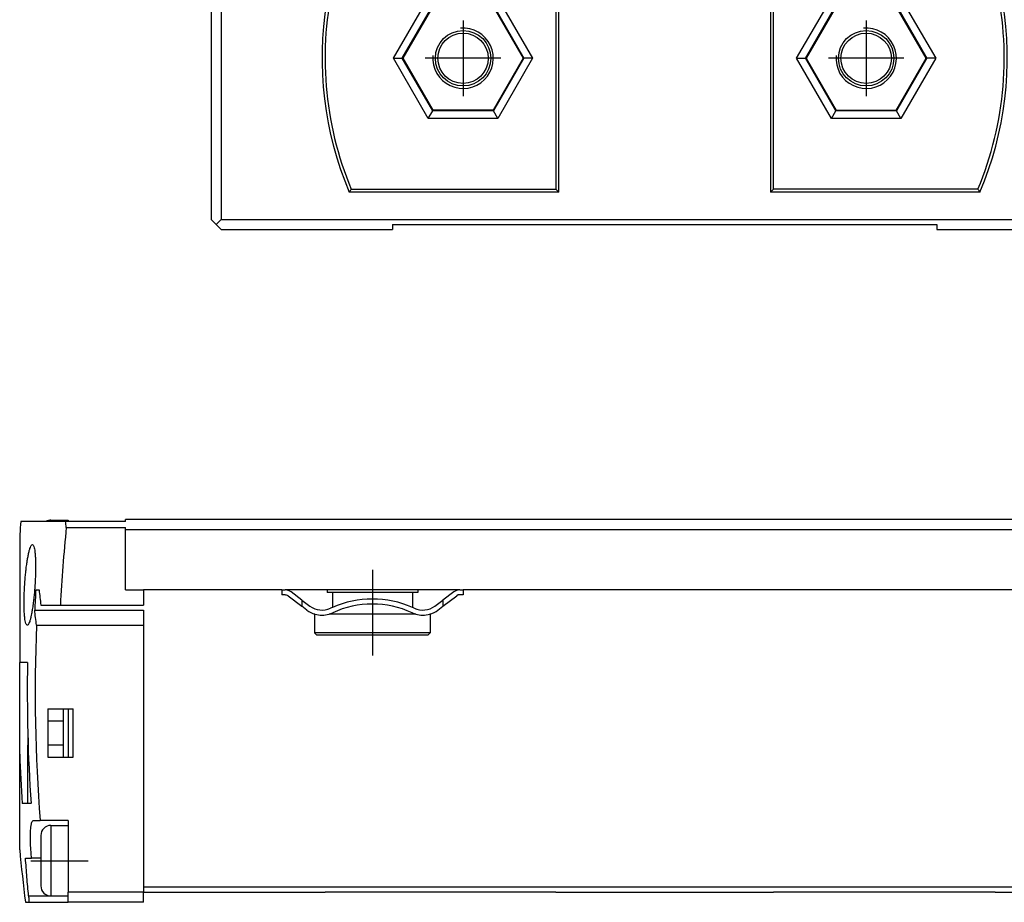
# Model space of a CAD drawing. Header units: millimetres. Extents: x -285 to 970, y -217 to 203.
# Tile 16 of 24: x 446 to 543, y -96 to -9. Entities that reach past the tile are written whole.
import ezdxf

# ---------------------------------------------------------------- set-up
doc = ezdxf.new("R2010")
doc.units = ezdxf.units.MM
doc.linetypes.add('DOT_CENTER', pattern=[14, 12, -1, 0, -1])
doc.layers.add('1', color=7, linetype='Continuous')

# ---------------------------------------------------------------- blocks, each defined once
blk = doc.blocks.new('CABEZA__19', base_point=(475.9, -95.458))
at = {"color": 7, "linetype": 'Continuous'}
for p, q in [((476.803, -95.458), (475.9, -95.458)), ((486.15, -95.458), (476.803, -95.458)), ((493.049, -95.458), (486.15, -95.458)), ((498.8, -95.458), (493.049, -95.458)), ((526.151, -95.458), (520.4, -95.458)), ((533.05, -95.458), (526.151, -95.458)), ((542.397, -95.458), (533.05, -95.458)), ((542.397, -95.458), (543.3, -95.458))]:
    blk.add_line(p, q, dxfattribs=at)
blk = doc.blocks.new('REGLA__20', base_point=(445.6, -96.458))
at = {"color": 7, "linetype": 'Continuous'}
for p, q in [((448.7, -58.535), (450.4, -58.535)), ((456.1, -58.658), (456.1, -58.458)), ((896.1, -58.458), (456.1, -58.458)), ((450.144, -58.658), (445.724, -58.658)), ((450.4, -58.658), (450.144, -58.658)), ((450.224, -59.258), (456.1, -59.258)), ((456.1, -58.658), (450.4, -58.658)), ((456.1, -59.458), (456.1, -59.258)), ((456.1, -59.458), (896.1, -59.458)), ((456.1, -65.458), (456.1, -59.458)), ((445.6, -59.935), (445.6, -72.656)), ((447.2, -65.458), (447.526, -65.458)), ((456.1, -65.458), (457.9, -65.458)), ((457.9, -65.458), (457.9, -66.958)), ((471.6, -65.458), (457.9, -65.458)), ((471.6, -65.458), (471.6, -65.958)), ((471.6, -65.458), (471.933, -65.458)), ((489.267, -65.458), (471.933, -65.458)), ((476.1, -65.458), (476.1, -65.708)), ((485.1, -65.458), (485.1, -65.708)), ((489.267, -65.458), (489.6, -65.458)), ((571.6, -65.458), (489.6, -65.458)), ((489.6, -65.458), (489.6, -65.958)), ((471.933, -65.958), (471.6, -65.958)), ((472.233, -66.058), (473.6, -67.083)), ((473.6, -66.458), (472.533, -65.658)), ((476.625, -65.708), (476.1, -65.708)), ((484.575, -65.708), (476.625, -65.708)), ((476.625, -65.708), (476.625, -67.19)), ((484.575, -65.708), (484.575, -67.19)), ((485.1, -65.708), (484.575, -65.708)), ((488.667, -65.658), (487.6, -66.458)), ((487.6, -67.083), (488.967, -66.058)), ((489.125, -65.958), (488.967, -66.058)), ((489.6, -65.958), (489.125, -65.958)), ((447.702, -66.958), (449.635, -66.958)), ((449.635, -66.958), (457.9, -66.958)), ((473.6, -66.458), (474.4, -67.058)), ((474.1, -67.458), (473.6, -67.083)), ((486.8, -67.058), (487.6, -66.458)), ((487.1, -67.458), (487.6, -67.083)), ((447.09, -67.458), (457.9, -67.458)), ((457.9, -67.458), (457.9, -68.957)), ((474.85, -67.858), (474.85, -69.708)), ((474.9, -67.858), (474.85, -67.858)), ((476.625, -67.858), (476.3, -67.858)), ((476.625, -67.738), (476.625, -67.858)), ((484.575, -67.858), (476.625, -67.858)), ((484.575, -67.738), (484.575, -67.858)), ((484.9, -67.858), (484.575, -67.858)), ((486.35, -67.858), (486.3, -67.858)), ((486.35, -67.858), (486.35, -69.708)), ((447.265, -68.957), (457.9, -68.957)), ((457.9, -68.957), (457.9, -94.958)), ((486.35, -69.708), (474.85, -69.708)), ((475.1, -69.958), (474.85, -69.708)), ((486.1, -69.958), (475.1, -69.958)), ((486.1, -69.958), (486.35, -69.708)), ((445.6, -81.755), (445.6, -72.656)), ((446.379, -72.656), (445.6, -72.656)), ((448.4, -77.256), (449.9, -77.256)), ((448.4, -77.256), (448.4, -82.056)), ((449.9, -77.256), (450.4, -77.256)), ((449.9, -77.256), (449.9, -78.456)), ((450.4, -77.256), (450.9, -77.256)), ((450.9, -82.056), (450.9, -77.256)), ((448.4, -78.456), (449.9, -78.456)), ((449.9, -78.456), (449.9, -80.856)), ((446.4, -79.511), (446.4, -80.856)), ((446.4, -86.656), (446.4, -80.856)), ((446.437, -80.856), (446.4, -80.856)), ((449.9, -80.856), (448.4, -80.856)), ((449.9, -80.856), (449.9, -82.056)), ((445.6, -91.234), (445.6, -81.755)), ((448.4, -82.056), (449.9, -82.056)), ((449.9, -82.056), (450.4, -82.056)), ((450.4, -82.056), (450.9, -82.056)), ((446.4, -86.656), (445.853, -86.656)), ((446.722, -86.656), (446.4, -86.656)), ((446.952, -88.328), (447.623, -88.328)), ((450.4, -88.328), (447.623, -88.328)), ((448.7, -88.828), (450.4, -88.828)), ((450.4, -88.328), (450.4, -88.828)), ((450.4, -88.828), (450.4, -95.458)), ((446.176, -92.082), (446.775, -92.082)), ((447.7, -92.082), (446.775, -92.082)), ((450.4, -95.828), (450.4, -95.458)), ((457.9, -94.958), (457.9, -95.458)), ((457.9, -96.458), (457.9, -95.458)), ((457.9, -95.458), (475.9, -95.458)), ((476.803, -95.458), (475.9, -95.458)), ((486.15, -95.458), (476.803, -95.458)), ((493.049, -95.458), (486.15, -95.458)), ((498.8, -95.458), (493.049, -95.458)), ((498.8, -95.458), (520.4, -95.458)), ((526.151, -95.458), (520.4, -95.458)), ((533.05, -95.458), (526.151, -95.458)), ((542.397, -95.458), (533.05, -95.458)), ((542.397, -95.458), (543.3, -95.458)), ((543.3, -95.458), (894.3, -95.458)), ((446.171, -96.458), (446.498, -96.458)), ((446.498, -96.458), (450.4, -96.458)), ((448.7, -95.828), (450.4, -95.828)), ((450.4, -96.458), (450.4, -95.828)), ((457.9, -96.458), (450.4, -96.458))]:
    blk.add_line(p, q, dxfattribs=at)
at = {"color": 3, "linetype": 'Continuous'}
for p, q in [((473.6, -66.458), (473.6, -67.083)), ((487.6, -66.458), (487.6, -67.083)), ((450.4, -77.256), (450.4, -82.056)), ((457.9, -95.458), (450.4, -95.458)), ((894.3, -94.958), (457.9, -94.958)), ((446.481, -95.828), (448.7, -95.828))]:
    blk.add_line(p, q, dxfattribs=at)
at = {"color": 7, "linetype": 'Continuous'}
for centre, radius, start, end in [((448.7, -59.535), 1, 90, 118.69536), ((612.87, -75.585), 168, 174.21744, 174.65504), ((612.87, -75.585), 163.463, 174.26776, 176.97486), ((612.87, -75.585), 165.979, 176.50213, 177.19358), ((471.933, -66.458), 1, 53.1301, 90), ((489.267, -66.458), 1, 90, 126.8699), ((471.933, -66.458), 0.5, 53.1301, 90), ((480.6, -76.272), 9.914, 66.36253, 113.63747), ((475.6, -65.458), 2, 233.1301, 295.11695), ((480.6, -76.272), 9.914, 113.63747, 114.75301), ((480.6, -76.272), 9.414, 65.25599, 114.74401), ((480.6, -76.272), 9.914, 65.24699, 66.36253), ((485.6, -65.458), 2, 244.88305, 306.8699), ((475.6, -65.458), 2.5, 233.1301, 253.7398), ((475.6, -65.458), 2.5, 253.7398, 286.2602), ((475.6, -65.458), 2.5, 286.2602, 295.07806), ((485.6, -65.458), 2.5, 244.92194, 245.79517), ((485.6, -65.458), 2.5, 245.79517, 253.7398), ((485.6, -65.458), 2.5, 253.7398, 286.2602), ((485.6, -65.458), 2.5, 286.2602, 306.8699), ((612.87, -75.585), 165.737, 177.70833, 184.40982), ((612.87, -75.585), 166.516, 178.99214, 183.81221), ((612.87, -75.585), 167.383, 182.11251, 183.79243), ((448.7, -89.828), 1, 90, 180), ((612.87, -75.585), 168, 185.34496, 187.13724), ((448.7, -94.828), 1, 180, 270)]:
    blk.add_arc(centre, radius, start, end, dxfattribs=at)
at = {"color": 3, "linetype": 'Continuous'}
for points, knots in [([(448.7, -58.535), (448.7, -58.555), (448.7, -58.596), (448.7, -58.637), (448.7, -58.658)], [0, 0, 0, 0, 0.0596797, 0.1228149, 0.1228149, 0.1228149, 0.1228149]), ([(448.7, -88.828), (448.7, -88.906), (448.7, -89.068), (448.7, -89.299), (448.7, -89.548), (448.7, -89.827), (448.7, -90.167), (448.7, -90.551), (448.7, -90.901), (448.7, -91.227), (448.7, -91.53), (448.7, -91.869), (448.7, -92.179), (448.7, -92.442), (448.7, -92.619), (448.7, -92.741), (448.7, -92.792), (448.7, -92.813)], [0, 0, 0, 0, 0.234448, 0.48475, 0.694749, 0.979302, 1.323576, 1.712738, 2.131955, 2.373664, 2.689659, 3.041699, 3.391543, 3.618197, 3.833219, 3.921347, 3.984869, 3.984869, 3.984869, 3.984869]), ([(448.7, -92.813), (448.7, -92.983), (448.7, -93.284), (448.7, -93.671), (448.7, -94.002), (448.7, -94.352), (448.7, -94.772), (448.7, -95.154), (448.7, -95.458), (448.7, -95.63), (448.7, -95.752), (448.7, -95.803), (448.7, -95.828)], [0, 0, 0, 0, 0.510345, 0.902381, 1.162218, 1.502893, 1.952971, 2.421806, 2.64846, 2.863482, 2.939114, 3.015132, 3.015132, 3.015132, 3.015132])]:
    blk.add_open_spline(points, degree=3, knots=knots, dxfattribs=at)
at = {"color": 7, "linetype": 'Continuous'}
for points, knots in [([(450.4, -58.535), (450.4, -58.54), (450.4, -58.55), (450.4, -58.573), (450.4, -58.61), (450.4, -58.64), (450.4, -58.658)], [0, 0, 0, 0, 0.0128633, 0.0308396, 0.0692631, 0.1228149, 0.1228149, 0.1228149, 0.1228149]), ([(450.224, -59.258), (450.211, -59.158), (450.183, -58.958), (450.157, -58.758), (450.144, -58.658)], [0, 0, 0, 0, 0.3027322, 0.6053907, 0.6053907, 0.6053907, 0.6053907]), ([(446.35, -68.958), (446.32, -68.941), (446.249, -68.903), (446.196, -68.735), (446.141, -68.524), (446.109, -68.286), (446.082, -68.039), (446.06, -67.743), (446.041, -67.326), (446.034, -66.913), (446.035, -66.5), (446.043, -66.088), (446.061, -65.553), (446.094, -64.941), (446.139, -64.331), (446.189, -63.8), (446.235, -63.391), (446.276, -63.068), (446.318, -62.763), (446.372, -62.416), (446.442, -62.027), (446.523, -61.664), (446.606, -61.36), (446.69, -61.155), (446.759, -61.004), (446.834, -60.97), (446.861, -60.958)], [0, 0, 0, 0, 0.100167, 0.234886, 0.49776, 0.768198, 0.949673, 1.243047, 1.657541, 2.202701, 2.481567, 2.897852, 3.437844, 4.088003, 4.735049, 5.273388, 5.689446, 5.96948, 6.248446, 6.61429, 7.023487, 7.43296, 7.733273, 7.959768, 8.111695, 8.200487, 8.200487, 8.200487, 8.200487]), ([(446.861, -60.958), (446.892, -60.975), (446.962, -61.013), (447.016, -61.18), (447.07, -61.39), (447.114, -61.7), (447.146, -62.054), (447.166, -62.44), (447.175, -62.784), (447.178, -63.089), (447.178, -63.412), (447.17, -63.825), (447.152, -64.361), (447.119, -64.973), (447.073, -65.585), (447.022, -66.117), (446.977, -66.527), (446.924, -66.942), (446.864, -67.359), (446.79, -67.778), (446.728, -68.074), (446.667, -68.326), (446.605, -68.556), (446.521, -68.761), (446.453, -68.912), (446.378, -68.946), (446.35, -68.958)], [0, 0, 0, 0, 0.100156, 0.234307, 0.496103, 0.764975, 1.165099, 1.565163, 1.923695, 2.198787, 2.478253, 2.895096, 3.435778, 4.086938, 4.735421, 5.275104, 5.69217, 5.972635, 6.530338, 6.953449, 7.251581, 7.434, 7.733769, 7.960092, 8.112182, 8.200948, 8.200948, 8.200948, 8.200948]), ([(447.526, -65.458), (447.554, -65.708), (447.609, -66.209), (447.671, -66.708), (447.702, -66.958)], [0, 0, 0, 0, 0.754936, 1.510269, 1.510269, 1.510269, 1.510269]), ([(447.265, -68.957), (447.234, -68.708), (447.172, -68.208), (447.117, -67.708), (447.09, -67.458)], [0, 0, 0, 0, 0.75497, 1.509546, 1.509546, 1.509546, 1.509546]), ([(446.775, -92.082), (446.758, -91.876), (446.716, -91.391), (446.677, -90.654), (446.664, -89.969), (446.678, -89.411), (446.704, -88.984), (446.764, -88.661), (446.814, -88.423), (446.911, -88.356), (446.952, -88.328)], [0, 0, 0, 0, 0.621985, 1.457821, 2.214233, 2.67509, 3.138057, 3.484912, 3.681027, 3.826272, 3.826272, 3.826272, 3.826272]), ([(447.7, -89.828), (447.7, -89.897), (447.7, -90.039), (447.7, -90.26), (447.7, -90.499), (447.7, -90.743), (447.7, -90.981), (447.7, -91.194), (447.7, -91.369), (447.7, -91.509), (447.7, -91.614), (447.7, -91.701), (447.7, -91.765), (447.7, -91.801), (447.7, -91.813)], [0, 0, 0, 0, 0.205724, 0.427846, 0.661433, 0.922517, 1.161211, 1.374935, 1.561112, 1.687978, 1.793395, 1.876584, 1.949452, 1.984869, 1.984869, 1.984869, 1.984869]), ([(447.7, -91.813), (447.7, -91.894), (447.7, -92.066), (447.7, -92.344), (447.7, -92.697), (447.7, -92.96), (447.7, -93.117)], [0, 0, 0, 0, 0.243637, 0.515132, 0.833975, 1.303705, 1.303705, 1.303705, 1.303705]), ([(446.481, -95.828), (446.424, -95.204), (446.31, -93.956), (446.221, -92.707), (446.176, -92.082)], [0, 0, 0, 0, 1.879066, 3.757861, 3.757861, 3.757861, 3.757861]), ([(447.7, -93.117), (447.7, -93.18), (447.7, -93.309), (447.7, -93.605), (447.7, -93.971), (447.7, -94.332), (447.7, -94.57), (447.7, -94.693), (447.7, -94.774), (447.7, -94.81), (447.7, -94.828)], [0, 0, 0, 0, 0.190185, 0.387991, 0.887769, 1.28767, 1.469975, 1.603142, 1.657153, 1.711427, 1.711427, 1.711427, 1.711427]), ([(446.481, -95.828), (446.484, -95.863), (446.49, -95.926), (446.497, -96.012), (446.503, -96.098), (446.509, -96.187), (446.513, -96.279), (446.514, -96.353), (446.513, -96.403), (446.509, -96.433), (446.507, -96.45), (446.5, -96.456), (446.498, -96.458)], [0, 0, 0, 0, 0.1058656, 0.1914951, 0.256941, 0.3661694, 0.4589497, 0.5333005, 0.587639, 0.6087642, 0.6257159, 0.6349479, 0.6349479, 0.6349479, 0.6349479])]:
    blk.add_open_spline(points, degree=3, knots=knots, dxfattribs=at)
at = {"layer": '1', "color": 2, "linetype": 'DOT_CENTER'}
for p, q in [((480.6, -63.458), (480.6, -71.958)), ((446.7, -92.328), (452.4, -92.328))]:
    blk.add_line(p, q, dxfattribs=at)
blk = doc.blocks.new('Regla_G2_cm340-T__21', base_point=(445.6, -96.458))
for name, p in [('REGLA__20', (445.6, -96.458)), ('CABEZA__19', (475.9, -95.458))]:
    blk.add_blockref(name, p)
blk = doc.blocks.new('B1', base_point=(626, -76))
blk.add_blockref('Regla_G2_cm340-T__21', (445.6, -96.458))
blk = doc.blocks.new('CABEZA__25', base_point=(464.6, -29.69))
at = {"color": 7, "linetype": 'Continuous'}
for p, q in [((482.6, -2.69), (482.6, -4.19)), ((536.6, -4.19), (536.6, -2.69)), ((464.6, -4.513), (464.6, -4.19)), ((476.68, -4.19), (464.6, -4.19)), ((464.6, -4.513), (464.6, -4.704)), ((464.6, -5.759), (464.6, -4.704)), ((482.6, -4.19), (476.68, -4.19)), ((482.717, -4.19), (482.6, -4.19)), ((488.357, -4.19), (482.717, -4.19)), ((499.198, -4.19), (488.357, -4.19)), ((499.1, -4.64), (498.8, -4.94)), ((499.1, -4.64), (520.1, -4.64)), ((499.1, -25.99), (499.1, -4.64)), ((520.002, -4.19), (499.198, -4.19)), ((530.842, -4.19), (520.002, -4.19)), ((520.4, -4.94), (520.1, -4.64)), ((520.1, -4.64), (520.1, -25.99)), ((536.483, -4.19), (530.842, -4.19)), ((536.6, -4.19), (536.483, -4.19)), ((542.52, -4.19), (536.6, -4.19)), ((542.52, -4.19), (554.6, -4.19)), ((554.6, -4.513), (554.6, -4.19)), ((554.6, -4.513), (554.6, -4.704)), ((554.6, -5.759), (554.6, -4.704)), ((464.6, -6.142), (464.6, -5.759)), ((498.8, -4.94), (476.803, -4.94)), ((498.8, -4.94), (498.8, -25.69)), ((508.294, -7.176), (509.384, -5.288)), ((508.316, -7.163), (509.384, -5.314)), ((509.816, -5.288), (510.906, -7.176)), ((509.816, -5.314), (510.884, -7.163)), ((542.397, -4.94), (520.4, -4.94)), ((520.4, -25.69), (520.4, -4.94)), ((554.6, -6.142), (554.6, -5.759)), ((464.6, -6.636), (464.6, -6.142)), ((464.6, -7.136), (464.6, -6.636)), ((486.15, -6.714), (486.583, -7.464)), ((493.049, -6.714), (492.616, -7.464)), ((526.151, -6.714), (526.584, -7.464)), ((533.05, -6.714), (532.617, -7.464)), ((554.6, -6.636), (554.6, -6.142)), ((554.6, -7.136), (554.6, -6.636)), ((464.6, -7.136), (465.6, -7.136)), ((464.6, -7.136), (464.6, -28.69)), ((465.6, -7.136), (465.6, -28.69)), ((476.057, -7.136), (465.6, -7.136)), ((483.653, -12.69), (486.626, -7.54)), ((486.583, -7.464), (486.626, -7.54)), ((486.626, -7.54), (492.573, -7.54)), ((492.573, -7.54), (492.616, -7.464)), ((492.573, -7.54), (495.546, -12.69)), ((510.69, -7.551), (508.51, -7.551)), ((510.667, -7.538), (508.533, -7.538)), ((526.627, -7.54), (523.654, -12.69)), ((526.584, -7.464), (526.627, -7.54)), ((532.574, -7.54), (526.627, -7.54)), ((532.574, -7.54), (532.617, -7.464)), ((535.547, -12.69), (532.574, -7.54)), ((543.143, -7.136), (553.6, -7.136)), ((553.6, -7.136), (554.6, -7.136)), ((553.6, -7.136), (553.6, -28.69)), ((554.6, -7.136), (554.6, -28.69)), ((482.7, -12.69), (483.566, -12.69)), ((483.566, -12.69), (483.653, -12.69)), ((486.626, -17.84), (483.653, -12.69)), ((495.546, -12.69), (492.573, -17.84)), ((495.633, -12.69), (495.546, -12.69)), ((496.499, -12.69), (495.633, -12.69)), ((522.701, -12.69), (523.567, -12.69)), ((523.567, -12.69), (523.654, -12.69)), ((523.654, -12.69), (526.627, -17.84)), ((532.574, -17.84), (535.547, -12.69)), ((535.634, -12.69), (535.547, -12.69)), ((536.5, -12.69), (535.634, -12.69)), ((486.15, -18.665), (486.583, -17.915)), ((486.583, -17.915), (486.626, -17.84)), ((492.573, -17.84), (486.626, -17.84)), ((492.616, -17.915), (492.573, -17.84)), ((493.049, -18.665), (492.616, -17.915)), ((526.151, -18.665), (526.584, -17.915)), ((526.584, -17.915), (526.627, -17.84)), ((526.627, -17.84), (532.574, -17.84)), ((532.617, -17.915), (532.574, -17.84)), ((533.05, -18.665), (532.617, -17.915)), ((499.1, -25.99), (478.309, -25.99)), ((478.508, -25.69), (498.8, -25.69)), ((498.8, -25.69), (499.1, -25.99)), ((520.1, -25.99), (520.4, -25.69)), ((540.891, -25.99), (520.1, -25.99)), ((540.692, -25.69), (520.4, -25.69)), ((465.1, -29.19), (464.6, -28.69)), ((465.1, -29.19), (465.6, -28.69)), ((465.1, -29.19), (465.6, -29.69)), ((465.6, -28.69), (553.6, -28.69)), ((482.6, -29.19), (536.6, -29.19)), ((482.6, -29.19), (482.6, -29.69)), ((536.6, -29.19), (536.6, -29.69)), ((553.6, -28.69), (554.1, -29.19)), ((554.1, -29.19), (553.6, -29.69)), ((554.6, -28.69), (554.1, -29.19)), ((465.6, -29.69), (482.6, -29.69)), ((536.6, -29.69), (553.6, -29.69))]:
    blk.add_line(p, q, dxfattribs=at)
at = {"color": 3, "linetype": 'Continuous'}
for p, q in [((482.717, -4.19), (482.717, -2.69)), ((488.357, -4.19), (488.357, -2.69)), ((499.198, -4.19), (499.198, -2.69)), ((520.002, -2.69), (520.002, -4.19)), ((530.842, -2.69), (530.842, -4.19)), ((536.483, -4.19), (536.483, -2.69)), ((464.6, -4.513), (476.598, -4.513)), ((476.551, -4.704), (464.6, -4.704)), ((554.6, -4.513), (542.602, -4.513)), ((542.649, -4.704), (554.6, -4.704)), ((476.314, -5.759), (464.6, -5.759)), ((509.384, -5.288), (509.384, -5.314)), ((509.816, -5.288), (509.816, -5.314)), ((542.886, -5.759), (554.6, -5.759)), ((476.236, -6.142), (464.6, -6.142)), ((476.143, -6.636), (464.6, -6.636)), ((482.7, -12.69), (486.15, -6.714)), ((486.15, -6.714), (493.049, -6.714)), ((493.049, -6.714), (496.499, -12.69)), ((522.701, -12.69), (526.151, -6.714)), ((526.151, -6.714), (533.05, -6.714)), ((533.05, -6.714), (536.5, -12.69)), ((542.964, -6.142), (554.6, -6.142)), ((543.057, -6.636), (554.6, -6.636)), ((483.566, -12.69), (486.583, -7.464)), ((486.583, -7.464), (492.616, -7.464)), ((492.616, -7.464), (495.633, -12.69)), ((508.294, -7.176), (508.316, -7.163)), ((508.51, -7.551), (508.533, -7.538)), ((510.667, -7.538), (510.69, -7.551)), ((510.884, -7.163), (510.906, -7.176)), ((523.567, -12.69), (526.584, -7.464)), ((526.584, -7.464), (532.617, -7.464)), ((532.617, -7.464), (535.634, -12.69)), ((486.15, -18.665), (482.7, -12.69)), ((486.583, -17.915), (483.566, -12.69)), ((495.633, -12.69), (492.616, -17.915)), ((496.499, -12.69), (493.049, -18.665)), ((526.151, -18.665), (522.701, -12.69)), ((526.584, -17.915), (523.567, -12.69)), ((535.634, -12.69), (532.617, -17.915)), ((536.5, -12.69), (533.05, -18.665)), ((492.616, -17.915), (486.583, -17.915)), ((532.617, -17.915), (526.584, -17.915)), ((493.049, -18.665), (486.15, -18.665)), ((533.05, -18.665), (526.151, -18.665))]:
    blk.add_line(p, q, dxfattribs=at)
at = {"color": 7, "linetype": 'Continuous'}
for centre, radius in [((489.6, -12.69), 2.75), ((489.6, -12.69), 2.5), ((529.6, -12.69), 2.75), ((529.6, -12.69), 2.5)]:
    blk.add_circle(centre, radius, dxfattribs=at)
for centre, radius, start, end in [((509.6, -12.69), 34, 166.41674, 168.238), ((509.6, -12.69), 34, 166.30433, 166.41674), ((509.6, -12.69), 34, 166.08449, 166.30433), ((509.6, -12.69), 34, 165.52249, 166.08449), ((509.6, -12.69), 34, 13.91551, 14.47751), ((509.6, -12.69), 34, 13.69567, 13.91551), ((509.6, -12.69), 34, 13.58326, 13.69567), ((509.6, -12.69), 34, 11.762, 13.58326), ((509.6, -12.69), 33.7, 166.70468, 202.69072), ((509.6, -12.69), 34, 168.238, 168.89653), ((509.6, -5.413), 0.25, 30, 150), ((509.6, -5.439), 0.25, 30, 150), ((509.6, -12.69), 33.7, 337.30928, 13.29532), ((509.6, -12.69), 34, 11.10347, 11.762), ((509.6, -12.69), 34, 169.74329, 170.59843), ((509.6, -12.69), 34, 168.89653, 169.74329), ((509.6, -12.69), 34, 10.25671, 11.10347), ((509.6, -12.69), 34, 9.40157, 10.25671), ((509.6, -12.69), 34, 170.59843, 203.02772), ((508.51, -7.301), 0.25, 150, 270), ((508.533, -7.288), 0.25, 150, 270), ((510.667, -7.288), 0.25, 270, 30), ((510.69, -7.301), 0.25, 270, 30), ((509.6, -12.69), 34, 336.97228, 9.40157)]:
    blk.add_arc(centre, radius, start, end, dxfattribs=at)
for points, knots in [([(476.803, -4.94), (476.784, -4.915), (476.744, -4.865), (476.685, -4.79), (476.626, -4.715), (476.586, -4.665), (476.567, -4.64)], [0, 0, 0, 0, 0.0954143, 0.19106, 0.2864288, 0.3820222, 0.3820222, 0.3820222, 0.3820222]), ([(542.633, -4.64), (542.614, -4.665), (542.574, -4.715), (542.515, -4.79), (542.456, -4.865), (542.417, -4.915), (542.397, -4.94)], [0, 0, 0, 0, 0.0954825, 0.1909591, 0.2864724, 0.3820222, 0.3820222, 0.3820222, 0.3820222]), ([(478.309, -25.99), (478.326, -25.964), (478.359, -25.914), (478.409, -25.839), (478.458, -25.764), (478.492, -25.715), (478.508, -25.69)], [0, 0, 0, 0, 0.0900935, 0.1799882, 0.2700098, 0.3600539, 0.3600539, 0.3600539, 0.3600539]), ([(540.692, -25.69), (540.708, -25.714), (540.742, -25.764), (540.791, -25.839), (540.841, -25.914), (540.874, -25.965), (540.891, -25.99)], [0, 0, 0, 0, 0.0899107, 0.1800615, 0.2700953, 0.3600539, 0.3600539, 0.3600539, 0.3600539])]:
    blk.add_open_spline(points, degree=3, knots=knots, dxfattribs=at)
at = {"layer": '1', "color": 2, "linetype": 'DOT_CENTER'}
for p, q in [((489.6, -8.94), (489.6, -16.44)), ((529.6, -8.94), (529.6, -16.44)), ((493.35, -12.69), (485.85, -12.69)), ((533.35, -12.69), (525.85, -12.69))]:
    blk.add_line(p, q, dxfattribs=at)
at = {"layer": '1', "color": 30, "linetype": 'Continuous'}
for centre in [(489.6, -12.69), (529.6, -12.69)]:
    blk.add_arc(centre, 3, 175, 95, dxfattribs=at)
blk = doc.blocks.new('Regla_G2_cm340-T__27', base_point=(445.6, -29.69))
blk.add_blockref('CABEZA__25', (464.6, -29.69))
blk = doc.blocks.new('A1', base_point=(626, 12.474))
blk.add_blockref('Regla_G2_cm340-T__27', (445.6, -29.69))

msp = doc.modelspace()

# ---------------------------------------------------------------- block references
for name, p in [('A1', (626, 12.474)), ('B1', (626, -76))]:
    msp.add_blockref(name, p)

doc.saveas('drawing.dxf')
